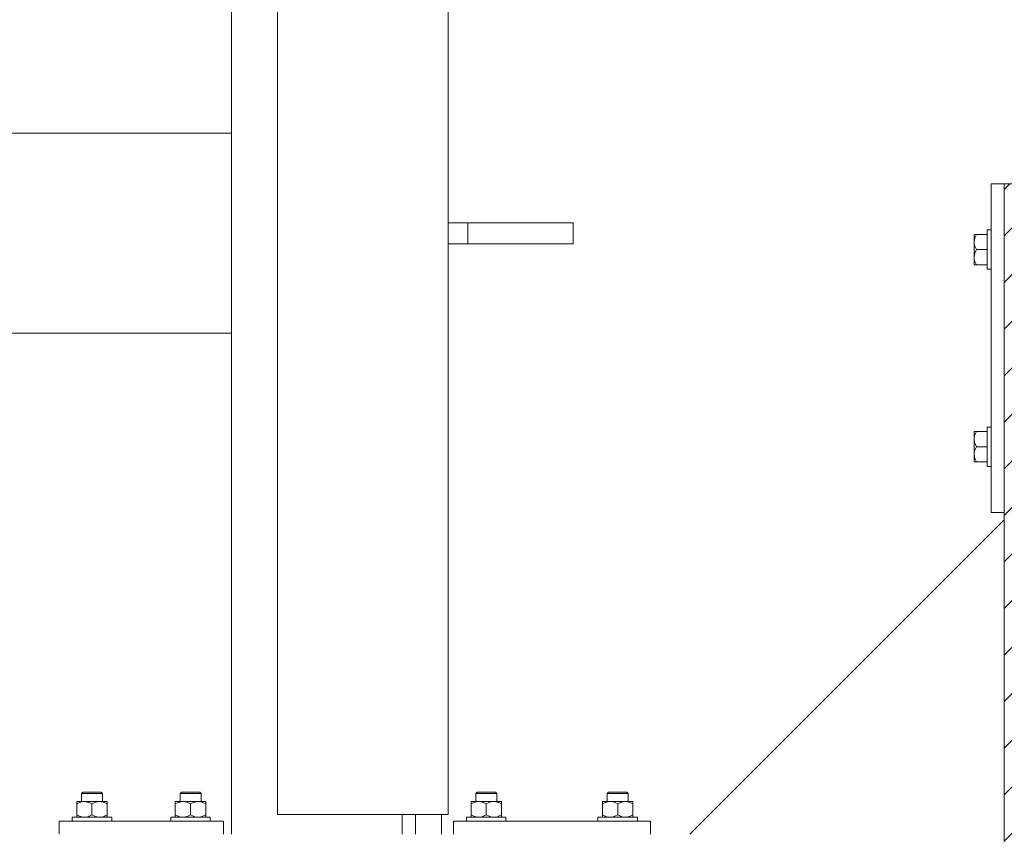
# Model space of a CAD drawing. Header units: millimetres. Extents: x 53746 to 116821, y -810352 to -765802.
# Tile 174 of 256: x 78153 to 78902, y -776497 to -775877. Entities that reach past the tile are written whole.
import ezdxf

# ---------------------------------------------------------------- set-up
doc = ezdxf.new("R2010")
doc.units = ezdxf.units.MM
doc.header["$MEASUREMENT"] = 0
for name, color, linetype, lineweight in [('Main Cradle Rails', 7, 'Continuous', 0), ('Side Cradle Blocks', 7, 'Continuous', 0), ('Side Cradle Stbd', 7, 'Continuous', 0), ('Side Cradle Tower Rail Frame', 7, 'Continuous', 0)]:
    doc.layers.add(name, color=color, linetype=linetype, lineweight=lineweight)

# ---------------------------------------------------------------- blocks, each defined once
blk = doc.blocks.new('*U57')
at = {"linetype": 'Continuous', "lineweight": 0}
h = blk.add_hatch(dxfattribs=at)
h.set_pattern_fill('HATCH', color=30, style=0, pattern_type=2)
h.set_pattern_definition([(45, (-6211.293807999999, 11432.460825), (-17.71895608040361, 17.71895608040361), [])])
h.paths.add_polyline_path([(-5926.201336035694, 11130.74546686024), (-5926.201327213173, 11424.17921985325), (-5926.201325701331, 11474.4623253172), (-5926.201324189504, 11524.74543078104), (-5926.201315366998, 11818.17918377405), (-5926.201315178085, 11824.4623253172), (-5926.201307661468, 12074.4623253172), (-5932.767554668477, 12074.4623253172), (-6032.767554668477, 12074.4623253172), (-6056.64426368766, 12074.4623253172), (-6061.257656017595, 12074.4623253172), (-6069.267557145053, 12074.4623253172), (-6089.267557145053, 12074.4623253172), (-6219.267581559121, 12074.4623253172), (-6239.267581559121, 12074.4623253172), (-6275.201343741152, 12074.4623253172), (-6375.201343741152, 12074.4623253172), (-6381.201379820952, 12074.4623253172), (-6381.201379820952, 11824.4623253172), (-6381.201379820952, 11818.74539470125), (-6381.201379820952, 11524.74543078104), (-6381.201379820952, 11474.4623253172), (-6381.201379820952, 11424.17921985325), (-6381.201379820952, 11130.17925593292), (-6381.201379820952, 11124.4623253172), (-6381.201379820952, 10874.4623253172), (-6375.201343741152, 10874.4623253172), (-6275.201343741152, 10874.4623253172), (-6239.267581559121, 10874.4623253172), (-6219.267581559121, 10874.4623253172), (-6089.267557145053, 10874.4623253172), (-6069.267557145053, 10874.4623253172), (-6061.257656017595, 10874.4623253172), (-6056.64426368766, 10874.4623253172), (-6032.767554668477, 10874.4623253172), (-5932.767554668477, 10874.4623253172), (-5926.201343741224, 10874.4623253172), (-5926.201336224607, 11124.4623253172)])
at = {"color": 30, "linetype": 'Continuous', "lineweight": 0, "flags": 128}
blk.add_lwpolyline([(-6375.201343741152, 12074.4623253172), (-6381.201379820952, 12074.4623253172), (-6381.201379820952, 11824.4623253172), (-6381.201379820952, 11818.74539470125), (-6381.201379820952, 11524.74543078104), (-6381.201379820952, 11474.4623253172), (-6381.201379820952, 11424.17921985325), (-6381.201379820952, 11130.17925593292), (-6381.201379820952, 11124.4623253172), (-6381.201379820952, 10874.4623253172), (-6375.201343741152, 10874.4623253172)], dxfattribs=at)
at = {"layer": 'Side Cradle Blocks', "color": 7, "linetype": 'Continuous', "lineweight": 0}
for p, q in [((-6381.201379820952, 12074.4623253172), (-6391.201343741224, 12074.4623253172)), ((-6391.201343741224, 12074.4623253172), (-6391.201343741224, 11824.4623253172)), ((-6404.201343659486, 12035.35509363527), (-6404.200982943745, 12035.13861319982)), ((-6404.201343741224, 12030.25387020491), (-6404.201343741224, 12033.31987367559)), ((-6404.200982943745, 12035.46337878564), (-6404.201343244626, 12035.35529165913)), ((-6404.200982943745, 12033.19649258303), (-6404.201343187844, 12033.31968444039)), ((-6403.41820012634, 12036.04541509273), (-6402.409433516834, 12036.04541509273)), ((-6403.392817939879, 12033.90906638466), (-6402.409433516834, 12036.04541509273)), ((-6402.409433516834, 12036.04541509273), (-6394.201379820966, 12036.04541509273)), ((-6404.201343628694, 12030.25302060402), (-6404.200982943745, 12027.52949261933)), ((-6402.409433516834, 12024.4623253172), (-6403.451218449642, 12026.62036840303)), ((-6403.392817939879, 12022.32597660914), (-6402.409433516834, 12024.4623253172)), ((-6402.409433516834, 12024.4623253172), (-6394.201384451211, 12024.4623253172)), ((-6394.201343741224, 12018.7220738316), (-6394.201343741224, 12024.4623253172)), ((-6404.201343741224, 12018.67078042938), (-6404.201343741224, 12022.42705630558)), ((-6404.200982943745, 12021.39515801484), (-6404.201343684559, 12018.67120820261)), ((-6404.201343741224, 12012.87923554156), (-6404.201343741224, 12013.56950794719)), ((-6403.960548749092, 12012.87923554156), (-6404.201343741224, 12012.87923554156)), ((-6404.200982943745, 12013.46127184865), (-6404.201343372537, 12013.56939735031)), ((-6402.409433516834, 12012.87923554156), (-6403.451218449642, 12015.03727862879)), ((-6394.201379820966, 12012.87923554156), (-6402.409433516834, 12012.87923554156)), ((-6404.201343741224, 11886.04541509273), (-6404.201343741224, 11885.3551426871)), ((-6403.960548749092, 11886.04541509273), (-6404.201343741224, 11886.04541509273)), ((-6404.201343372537, 11885.35525328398), (-6404.200982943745, 11885.46337878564)), ((-6402.409433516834, 11886.04541509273), (-6403.451218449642, 11883.88737200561)), ((-6394.201379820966, 11886.04541509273), (-6402.409433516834, 11886.04541509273)), ((-6404.201343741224, 11880.25387020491), (-6404.201343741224, 11876.49759432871)), ((-6404.201343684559, 11880.25344243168), (-6404.200982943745, 11877.52949261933)), ((-6402.409433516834, 11874.4623253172), (-6403.451218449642, 11872.30428223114)), ((-6403.392817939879, 11876.59867402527), (-6402.409433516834, 11874.4623253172)), ((-6402.409433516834, 11874.4623253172), (-6394.201384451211, 11874.4623253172)), ((-6394.201343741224, 11880.20257680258), (-6394.201343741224, 11874.4623253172)), ((-6404.200982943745, 11871.39515801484), (-6404.201343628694, 11868.67163003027)), ((-6404.201343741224, 11868.67078042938), (-6404.201343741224, 11865.60477695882)), ((-6404.200982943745, 11863.78603743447), (-6404.201343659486, 11863.56955699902)), ((-6404.201343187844, 11865.6049661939), (-6404.200982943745, 11865.72815805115)), ((-6404.200982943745, 11863.46127184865), (-6404.201343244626, 11863.56935897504)), ((-6403.41820012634, 11862.87923554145), (-6402.409433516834, 11862.87923554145)), ((-6403.392817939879, 11865.01558424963), (-6402.409433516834, 11862.87923554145)), ((-6402.409433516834, 11862.87923554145), (-6394.201379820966, 11862.87923554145)), ((-6391.201343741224, 11824.4623253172), (-6381.201379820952, 11824.4623253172)), ((-7086.925986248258, 11604.42016776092), (-7086.925986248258, 11604.24541456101)), ((-7086.235862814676, 11604.42016726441), (-7086.343949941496, 11604.41980696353)), ((-7081.134441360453, 11604.42016776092), (-7084.200444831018, 11604.42016776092)), ((-7083.391255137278, 11604.41980696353), (-7083.34293255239, 11604.41983348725)), ((-7081.134441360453, 11604.42016776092), (-7077.378165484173, 11604.42016776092)), ((-7077.64291263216, 11603.73857928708), (-7079.658179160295, 11604.29540680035)), ((-7070.393149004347, 11611.4623253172), (-7072.664112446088, 11611.4623253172)), ((-7069.686042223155, 11610.4623253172), (-7072.281429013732, 11610.4623253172)), ((-7069.551351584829, 11604.42016776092), (-7066.485348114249, 11604.42016776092)), ((-7066.059822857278, 11603.73857928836), (-7068.075089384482, 11604.29540680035)), ((-7067.294537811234, 11604.41980696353), (-7067.342860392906, 11604.41983348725)), ((-7064.341843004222, 11604.41980696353), (-7064.44996850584, 11604.42016739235)), ((-7011.343949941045, 11604.41980696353), (-7011.235824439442, 11604.42016739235)), ((-7009.625970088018, 11603.73857928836), (-7007.610703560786, 11604.29540680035)), ((-7006.134441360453, 11604.42016776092), (-7009.200444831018, 11604.42016776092)), ((-7008.34293255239, 11604.41983348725), (-7008.391255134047, 11604.41980696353)), ((-7005.999750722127, 11610.4623253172), (-7003.404363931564, 11610.4623253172)), ((-7005.292643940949, 11611.4623253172), (-7003.021680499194, 11611.4623253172)), ((-6994.551351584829, 11604.42016776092), (-6998.307627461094, 11604.42016776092)), ((-6998.042880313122, 11603.73857928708), (-6996.027613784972, 11604.29540680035)), ((-6994.551351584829, 11604.42016776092), (-6991.485348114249, 11604.42016776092)), ((-6992.342860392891, 11604.41983348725), (-6992.294537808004, 11604.41980696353)), ((-6989.341843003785, 11604.41980696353), (-6989.44993013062, 11604.42016726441)), ((-6988.759806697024, 11604.42016776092), (-6988.759806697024, 11604.24541456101)), ((-6786.925986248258, 11604.42016776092), (-6786.925986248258, 11604.24541456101)), ((-6786.235862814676, 11604.42016726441), (-6786.343949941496, 11604.41980696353)), ((-6781.134441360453, 11604.42016776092), (-6784.200444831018, 11604.42016776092)), ((-6783.391255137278, 11604.41980696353), (-6783.34293255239, 11604.41983348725)), ((-6781.134441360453, 11604.42016776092), (-6777.378165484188, 11604.42016776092)), ((-6777.64291263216, 11603.73857928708), (-6779.658179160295, 11604.29540680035)), ((-6770.393149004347, 11611.4623253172), (-6772.664112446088, 11611.4623253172)), ((-6769.686042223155, 11610.4623253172), (-6772.281429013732, 11610.4623253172)), ((-6769.551351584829, 11604.42016776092), (-6766.485348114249, 11604.42016776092)), ((-6766.059822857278, 11603.73857928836), (-6768.075089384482, 11604.29540680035)), ((-6767.294537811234, 11604.41980696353), (-6767.342860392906, 11604.41983348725)), ((-6764.341843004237, 11604.41980696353), (-6764.44996850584, 11604.42016739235)), ((-6686.343949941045, 11604.41980696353), (-6686.235824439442, 11604.42016739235)), ((-6684.625970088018, 11603.73857928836), (-6682.610703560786, 11604.29540680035)), ((-6681.134441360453, 11604.42016776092), (-6684.200444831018, 11604.42016776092)), ((-6683.342932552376, 11604.41983348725), (-6683.391255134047, 11604.41980696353)), ((-6680.999750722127, 11610.4623253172), (-6678.404363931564, 11610.4623253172)), ((-6680.292643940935, 11611.4623253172), (-6678.021680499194, 11611.4623253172)), ((-6669.551351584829, 11604.42016776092), (-6673.307627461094, 11604.42016776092)), ((-6673.042880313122, 11603.73857928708), (-6671.027613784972, 11604.29540680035)), ((-6669.551351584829, 11604.42016776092), (-6666.485348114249, 11604.42016776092)), ((-6667.342860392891, 11604.41983348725), (-6667.294537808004, 11604.41980696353)), ((-6664.341843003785, 11604.41980696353), (-6664.449930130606, 11604.42016726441)), ((-6663.759806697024, 11604.42016776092), (-6663.759806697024, 11604.24541456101)), ((-7086.925986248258, 11602.62825753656), (-7084.789637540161, 11603.61164195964)), ((-7086.925986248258, 11602.62825753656), (-7086.925986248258, 11594.25423554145)), ((-7075.342896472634, 11602.62825753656), (-7073.206547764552, 11603.61164195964)), ((-7075.342896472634, 11594.25423554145), (-7075.342896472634, 11602.62825753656)), ((-7063.759806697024, 11603.63702414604), (-7063.759806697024, 11603.67535642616)), ((-7063.759806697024, 11603.63702414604), (-7063.759806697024, 11602.62825753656)), ((-7063.759806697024, 11594.25423554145), (-7063.759806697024, 11602.62825753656)), ((-7011.925986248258, 11603.63702414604), (-7011.925986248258, 11603.67535642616)), ((-7011.925986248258, 11602.62825753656), (-7011.925986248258, 11603.63702414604)), ((-7011.925986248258, 11594.25423554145), (-7011.925986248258, 11602.62825753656)), ((-7000.342896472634, 11602.62825753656), (-7002.479245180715, 11603.61164195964)), ((-7000.342896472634, 11594.25423554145), (-7000.342896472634, 11602.62825753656)), ((-6988.759806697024, 11602.62825753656), (-6990.896155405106, 11603.61164195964)), ((-6988.759806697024, 11602.62825753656), (-6988.759806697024, 11594.25423554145)), ((-6786.925986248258, 11602.62825753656), (-6784.789637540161, 11603.61164195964)), ((-6786.925986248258, 11602.62825753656), (-6786.925986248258, 11594.25423554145)), ((-6775.342896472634, 11602.62825753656), (-6773.206547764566, 11603.61164195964)), ((-6775.342896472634, 11594.25423554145), (-6775.342896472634, 11602.62825753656)), ((-6763.759806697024, 11603.63702414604), (-6763.759806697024, 11603.67535642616)), ((-6763.759806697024, 11603.63702414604), (-6763.759806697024, 11602.62825753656)), ((-6763.759806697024, 11594.25423554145), (-6763.759806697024, 11602.62825753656)), ((-6686.925986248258, 11603.63702414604), (-6686.925986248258, 11603.67535642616)), ((-6686.925986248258, 11602.62825753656), (-6686.925986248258, 11603.63702414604)), ((-6686.925986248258, 11594.25423554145), (-6686.925986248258, 11602.62825753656)), ((-6675.342896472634, 11602.62825753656), (-6677.479245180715, 11603.61164195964)), ((-6675.342896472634, 11594.25423554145), (-6675.342896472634, 11602.62825753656)), ((-6663.759806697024, 11602.62825753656), (-6665.896155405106, 11603.61164195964)), ((-6663.759806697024, 11602.62825753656), (-6663.759806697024, 11594.25423554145)), ((-7100.342896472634, 11589.4623253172), (-7100.342896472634, 11579.46236139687)), ((-6975.342896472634, 11589.4623253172), (-7100.342896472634, 11589.4623253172)), ((-7086.925986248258, 11593.24546893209), (-7086.925986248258, 11594.25423554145)), ((-7086.24653745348, 11592.46236139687), (-7086.343949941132, 11592.4626861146)), ((-7083.391255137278, 11592.4626861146), (-7083.34293255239, 11592.46265959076)), ((-7083.09237803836, 11592.68090167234), (-7081.134764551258, 11592.46236139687)), ((-7077.50093955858, 11593.21245060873), (-7075.342896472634, 11594.25423554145)), ((-7071.509288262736, 11592.68090167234), (-7069.551674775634, 11592.46236139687)), ((-7067.342860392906, 11592.46265959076), (-7067.294537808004, 11592.4626861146)), ((-7065.917849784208, 11593.21245060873), (-7063.759806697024, 11594.25423554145)), ((-7064.341843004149, 11592.4626861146), (-7064.439255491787, 11592.46236139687)), ((-7063.759806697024, 11592.70312030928), (-7063.759806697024, 11592.46236139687)), ((-7009.767943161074, 11593.21245060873), (-7011.925986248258, 11594.25423554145)), ((-7011.925986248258, 11592.70312030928), (-7011.925986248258, 11592.46236139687)), ((-7011.343949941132, 11592.4626861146), (-7011.246537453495, 11592.46236139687)), ((-7008.391255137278, 11592.4626861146), (-7008.34293255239, 11592.46265959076)), ((-7004.176504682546, 11592.68090167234), (-7006.134118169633, 11592.46236139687)), ((-6998.184853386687, 11593.21245060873), (-7000.342896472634, 11594.25423554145)), ((-6992.593414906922, 11592.68090167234), (-6994.551028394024, 11592.46236139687)), ((-6992.342860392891, 11592.46265959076), (-6992.294537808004, 11592.4626861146)), ((-6989.341843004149, 11592.4626861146), (-6989.439255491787, 11592.46236139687)), ((-6988.759806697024, 11593.24546893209), (-6988.759806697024, 11594.25423554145)), ((-6975.342896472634, 11579.46236139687), (-6975.342896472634, 11589.4623253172)), ((-6800.342896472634, 11589.4623253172), (-6800.342896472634, 11579.46236139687)), ((-6650.342896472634, 11589.4623253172), (-6800.342896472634, 11589.4623253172)), ((-6786.925986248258, 11593.24546893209), (-6786.925986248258, 11594.25423554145)), ((-6786.24653745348, 11592.46236139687), (-6786.343949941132, 11592.4626861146)), ((-6783.391255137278, 11592.4626861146), (-6783.34293255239, 11592.46265959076)), ((-6783.09237803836, 11592.68090167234), (-6781.134764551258, 11592.46236139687)), ((-6777.50093955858, 11593.21245060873), (-6775.342896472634, 11594.25423554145)), ((-6771.509288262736, 11592.68090167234), (-6769.551674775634, 11592.46236139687)), ((-6767.342860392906, 11592.46265959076), (-6767.294537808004, 11592.4626861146)), ((-6765.917849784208, 11593.21245060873), (-6763.759806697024, 11594.25423554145)), ((-6764.341843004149, 11592.4626861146), (-6764.439255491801, 11592.46236139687)), ((-6763.759806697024, 11592.70312030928), (-6763.759806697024, 11592.46236139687)), ((-6684.767943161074, 11593.21245060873), (-6686.925986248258, 11594.25423554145)), ((-6686.925986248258, 11592.70312030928), (-6686.925986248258, 11592.46236139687)), ((-6686.343949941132, 11592.4626861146), (-6686.24653745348, 11592.46236139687)), ((-6683.391255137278, 11592.4626861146), (-6683.342932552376, 11592.46265959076)), ((-6679.176504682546, 11592.68090167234), (-6681.134118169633, 11592.46236139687)), ((-6673.184853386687, 11593.21245060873), (-6675.342896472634, 11594.25423554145)), ((-6667.593414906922, 11592.68090167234), (-6669.551028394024, 11592.46236139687)), ((-6667.342860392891, 11592.46265959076), (-6667.294537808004, 11592.4626861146)), ((-6664.341843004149, 11592.4626861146), (-6664.439255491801, 11592.46236139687)), ((-6663.759806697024, 11593.24546893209), (-6663.759806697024, 11594.25423554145)), ((-6650.342896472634, 11579.46236139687), (-6650.342896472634, 11589.4623253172))]:
    blk.add_line(p, q, dxfattribs=at)
at = {"layer": 'Side Cradle Blocks', "color": 7, "linetype": 'Continuous', "lineweight": 0, "flags": 128}
for points in [[(-6394.201343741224, 12024.4623253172), (-6394.201343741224, 12030.20257680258), (-6394.201343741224, 12035.06892703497), (-6394.201343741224, 12038.32051830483), (-6394.201343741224, 12039.4623253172), (-6391.201379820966, 12039.4623253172)], [(-6403.41820012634, 12036.04541509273), (-6403.454412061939, 12036.04541509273), (-6404.026590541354, 12036.04541509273), (-6404.201343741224, 12036.04541509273), (-6404.201343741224, 12035.3551426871), (-6404.201343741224, 12033.31987367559)], [(-6403.392817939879, 12033.90906638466), (-6403.694508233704, 12033.25366077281), (-6403.982767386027, 12032.21180688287), (-6404.201343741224, 12030.25387020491), (-6404.169713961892, 12029.51204395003), (-6404.076582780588, 12028.77760800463), (-6403.5197552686, 12026.76234147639), (-6403.451218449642, 12026.62036840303)], [(-6404.201343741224, 12030.25387020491), (-6404.201343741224, 12026.49759432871), (-6404.201343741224, 12022.42705630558)], [(-6403.392817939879, 12022.32597660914), (-6403.694508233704, 12021.67057099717), (-6403.982767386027, 12020.62871710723), (-6404.201343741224, 12018.67078042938), (-6404.169713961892, 12017.92895417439), (-6404.076582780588, 12017.19451822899), (-6403.5197552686, 12015.17925170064), (-6403.451218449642, 12015.03727862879)], [(-6404.201343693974, 12018.67113712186), (-6404.201343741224, 12018.67078042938), (-6404.201343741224, 12015.60477695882), (-6404.201343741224, 12013.56950794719)], [(-6391.201379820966, 12009.4623253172), (-6394.201343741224, 12009.4623253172), (-6394.201343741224, 12010.60413232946), (-6394.201343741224, 12013.85572359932), (-6394.201343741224, 12018.7220738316)], [(-6403.960548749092, 12012.87923554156), (-6403.456532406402, 12012.87923554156), (-6403.41820012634, 12012.87923554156), (-6402.409433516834, 12012.87923554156)], [(-6394.201343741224, 11880.20257680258), (-6394.201343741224, 11885.06892703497), (-6394.201343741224, 11888.32051830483), (-6394.201343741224, 11889.4623253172), (-6391.201379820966, 11889.4623253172)], [(-6404.201343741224, 11885.3551426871), (-6404.201343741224, 11883.31987367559), (-6404.201343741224, 11880.25387020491), (-6404.201343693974, 11880.25351351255)], [(-6403.451218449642, 11883.88737200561), (-6403.5197552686, 11883.74539893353), (-6404.076582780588, 11881.7301324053), (-6404.169713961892, 11880.9956964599), (-6404.201343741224, 11880.25387020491), (-6403.982767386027, 11878.29593352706), (-6403.694508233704, 11877.254079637), (-6403.392817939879, 11876.59867402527)], [(-6402.409433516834, 11886.04541509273), (-6403.41820012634, 11886.04541509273), (-6403.456532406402, 11886.04541509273), (-6403.960548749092, 11886.04541509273)], [(-6404.201343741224, 11876.49759432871), (-6404.201343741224, 11872.42705630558), (-6404.201343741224, 11868.67078042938)], [(-6391.201379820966, 11859.4623253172), (-6394.201343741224, 11859.4623253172), (-6394.201343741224, 11860.60413232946), (-6394.201343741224, 11863.85572359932), (-6394.201343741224, 11868.7220738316), (-6394.201343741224, 11874.4623253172)], [(-6403.451218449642, 11872.30428223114), (-6403.5197552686, 11872.16230915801), (-6404.076582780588, 11870.14704262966), (-6404.169713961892, 11869.41260668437), (-6404.201343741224, 11868.67078042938), (-6403.982767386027, 11866.71284375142), (-6403.694508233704, 11865.67098986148), (-6403.392817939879, 11865.01558424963)], [(-6404.201343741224, 11865.60477695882), (-6404.201343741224, 11863.56950794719), (-6404.201343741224, 11862.87923554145), (-6404.026590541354, 11862.87923554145), (-6403.454412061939, 11862.87923554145), (-6403.41820012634, 11862.87923554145)], [(-7086.925986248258, 11604.42016776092), (-7086.235713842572, 11604.42016776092), (-7084.200444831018, 11604.42016776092)], [(-7086.925986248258, 11602.62825753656), (-7086.925986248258, 11603.63702414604), (-7086.925986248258, 11603.67323608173), (-7086.925986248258, 11604.24541456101)], [(-7084.789637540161, 11603.61164195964), (-7084.134231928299, 11603.91333225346), (-7083.09237803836, 11604.20159140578), (-7081.134441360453, 11604.42016776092), (-7080.392615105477, 11604.38853798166), (-7079.658179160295, 11604.29540680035)], [(-7083.342896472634, 11604.42020384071), (-7083.342896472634, 11610.4623253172), (-7082.342896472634, 11611.4623253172), (-7081.810053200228, 11611.4623253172), (-7080.292643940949, 11611.4623253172), (-7078.021680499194, 11611.4623253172), (-7075.342896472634, 11611.4623253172), (-7072.664112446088, 11611.4623253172)], [(-7083.342896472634, 11610.4623253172), (-7082.733932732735, 11610.4623253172), (-7080.999750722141, 11610.4623253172), (-7078.404363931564, 11610.4623253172), (-7075.342896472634, 11610.4623253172), (-7072.281429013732, 11610.4623253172)], [(-7069.551351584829, 11604.42016776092), (-7073.307627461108, 11604.42016776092), (-7077.378165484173, 11604.42016776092)], [(-7073.206547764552, 11603.61164195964), (-7072.55114215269, 11603.91333225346), (-7071.509288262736, 11604.20159140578), (-7069.551351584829, 11604.42016776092), (-7068.809525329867, 11604.38853798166), (-7068.075089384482, 11604.29540680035)], [(-7070.393149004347, 11611.4623253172), (-7068.875739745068, 11611.4623253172), (-7068.342896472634, 11611.4623253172), (-7067.342896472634, 11610.4623253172), (-7067.342896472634, 11604.42020384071)], [(-7069.686042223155, 11610.4623253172), (-7067.951860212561, 11610.4623253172), (-7067.342896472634, 11610.4623253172)], [(-7066.485348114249, 11604.42016776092), (-7064.450079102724, 11604.42016776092), (-7063.759806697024, 11604.42016776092), (-7063.759806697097, 11604.17937276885), (-7063.759806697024, 11603.67535642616)], [(-7011.925986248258, 11603.67535642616), (-7011.925986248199, 11604.17937276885), (-7011.925986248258, 11604.42016776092), (-7011.235713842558, 11604.42016776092), (-7009.200444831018, 11604.42016776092)], [(-7008.342896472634, 11604.42020384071), (-7008.342896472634, 11610.4623253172), (-7007.342896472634, 11611.4623253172), (-7006.810053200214, 11611.4623253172), (-7005.292643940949, 11611.4623253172)], [(-7008.342896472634, 11610.4623253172), (-7007.733932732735, 11610.4623253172), (-7005.999750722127, 11610.4623253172)], [(-7007.610703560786, 11604.29540680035), (-7006.8762676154, 11604.38853798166), (-7006.134441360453, 11604.42016776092), (-7004.176504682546, 11604.20159140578), (-7003.134650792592, 11603.91333225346), (-7002.479245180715, 11603.61164195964)], [(-6998.307627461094, 11604.42016776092), (-7002.378165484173, 11604.42016776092), (-7006.134441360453, 11604.42016776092)], [(-7003.404363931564, 11610.4623253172), (-7000.342896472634, 11610.4623253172), (-6997.281429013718, 11610.4623253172), (-6994.686042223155, 11610.4623253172), (-6992.951860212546, 11610.4623253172), (-6992.342896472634, 11610.4623253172)], [(-7003.021680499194, 11611.4623253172), (-7000.342896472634, 11611.4623253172), (-6997.664112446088, 11611.4623253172), (-6995.393149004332, 11611.4623253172), (-6993.875739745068, 11611.4623253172), (-6993.342896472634, 11611.4623253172), (-6992.342896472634, 11610.4623253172), (-6992.342896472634, 11604.42020384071)], [(-6996.027613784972, 11604.29540680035), (-6995.293177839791, 11604.38853798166), (-6994.551351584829, 11604.42016776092), (-6992.593414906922, 11604.20159140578), (-6991.551561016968, 11603.91333225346), (-6990.896155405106, 11603.61164195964)], [(-6991.485348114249, 11604.42016776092), (-6989.450079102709, 11604.42016776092), (-6988.759806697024, 11604.42016776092)], [(-6988.759806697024, 11604.24541456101), (-6988.759806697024, 11603.67323608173), (-6988.759806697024, 11603.63702414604), (-6988.759806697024, 11602.62825753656)], [(-6786.925986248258, 11604.42016776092), (-6786.235713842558, 11604.42016776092), (-6784.200444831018, 11604.42016776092)], [(-6786.925986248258, 11602.62825753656), (-6786.925986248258, 11603.63702414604), (-6786.925986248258, 11603.67323608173), (-6786.925986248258, 11604.24541456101)], [(-6784.789637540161, 11603.61164195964), (-6784.134231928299, 11603.91333225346), (-6783.09237803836, 11604.20159140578), (-6781.134441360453, 11604.42016776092), (-6780.392615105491, 11604.38853798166), (-6779.658179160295, 11604.29540680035)], [(-6783.342896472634, 11604.42020384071), (-6783.342896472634, 11610.4623253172), (-6782.342896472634, 11611.4623253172), (-6781.810053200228, 11611.4623253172), (-6780.292643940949, 11611.4623253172), (-6778.021680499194, 11611.4623253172), (-6775.342896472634, 11611.4623253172), (-6772.664112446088, 11611.4623253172)], [(-6783.342896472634, 11610.4623253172), (-6782.733932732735, 11610.4623253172), (-6780.999750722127, 11610.4623253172), (-6778.404363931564, 11610.4623253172), (-6775.342896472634, 11610.4623253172), (-6772.281429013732, 11610.4623253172)], [(-6769.551351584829, 11604.42016776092), (-6773.307627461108, 11604.42016776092), (-6777.378165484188, 11604.42016776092)], [(-6773.206547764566, 11603.61164195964), (-6772.55114215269, 11603.91333225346), (-6771.509288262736, 11604.20159140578), (-6769.551351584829, 11604.42016776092), (-6768.809525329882, 11604.38853798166), (-6768.075089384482, 11604.29540680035)], [(-6770.393149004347, 11611.4623253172), (-6768.875739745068, 11611.4623253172), (-6768.342896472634, 11611.4623253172), (-6767.342896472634, 11610.4623253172), (-6767.342896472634, 11604.42020384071)], [(-6769.686042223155, 11610.4623253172), (-6767.951860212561, 11610.4623253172), (-6767.342896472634, 11610.4623253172)], [(-6766.485348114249, 11604.42016776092), (-6764.450079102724, 11604.42016776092), (-6763.759806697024, 11604.42016776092), (-6763.759806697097, 11604.17937276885), (-6763.759806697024, 11603.67535642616)], [(-6686.925986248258, 11603.67535642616), (-6686.925986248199, 11604.17937276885), (-6686.925986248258, 11604.42016776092), (-6686.235713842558, 11604.42016776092), (-6684.200444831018, 11604.42016776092)], [(-6683.342896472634, 11604.42020384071), (-6683.342896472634, 11610.4623253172), (-6682.342896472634, 11611.4623253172), (-6681.810053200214, 11611.4623253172), (-6680.292643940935, 11611.4623253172)], [(-6683.342896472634, 11610.4623253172), (-6682.733932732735, 11610.4623253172), (-6680.999750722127, 11610.4623253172)], [(-6682.610703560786, 11604.29540680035), (-6681.8762676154, 11604.38853798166), (-6681.134441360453, 11604.42016776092), (-6679.176504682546, 11604.20159140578), (-6678.134650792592, 11603.91333225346), (-6677.479245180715, 11603.61164195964)], [(-6673.307627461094, 11604.42016776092), (-6677.378165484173, 11604.42016776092), (-6681.134441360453, 11604.42016776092)], [(-6678.404363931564, 11610.4623253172), (-6675.342896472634, 11610.4623253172), (-6672.281429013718, 11610.4623253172), (-6669.686042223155, 11610.4623253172), (-6667.951860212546, 11610.4623253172), (-6667.342896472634, 11610.4623253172)], [(-6678.021680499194, 11611.4623253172), (-6675.342896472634, 11611.4623253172), (-6672.664112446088, 11611.4623253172), (-6670.393149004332, 11611.4623253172), (-6668.875739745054, 11611.4623253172), (-6668.342896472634, 11611.4623253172), (-6667.342896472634, 11610.4623253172), (-6667.342896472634, 11604.42020384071)], [(-6671.027613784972, 11604.29540680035), (-6670.293177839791, 11604.38853798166), (-6669.551351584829, 11604.42016776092), (-6667.593414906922, 11604.20159140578), (-6666.551561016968, 11603.91333225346), (-6665.896155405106, 11603.61164195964)], [(-6666.485348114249, 11604.42016776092), (-6664.450079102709, 11604.42016776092), (-6663.759806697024, 11604.42016776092)], [(-6663.759806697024, 11604.24541456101), (-6663.759806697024, 11603.67323608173), (-6663.759806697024, 11603.63702414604), (-6663.759806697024, 11602.62825753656)], [(-7077.64291263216, 11603.73857928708), (-7077.500939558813, 11603.670042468), (-7075.342896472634, 11602.62825753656)], [(-7066.059822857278, 11603.73857928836), (-7065.917849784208, 11603.6700424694), (-7063.759806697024, 11602.62825753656)], [(-7011.925986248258, 11602.62825753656), (-7009.767943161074, 11603.6700424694), (-7009.625970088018, 11603.73857928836)], [(-7000.342896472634, 11602.62825753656), (-6998.184853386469, 11603.670042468), (-6998.042880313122, 11603.73857928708)], [(-6777.64291263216, 11603.73857928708), (-6777.500939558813, 11603.670042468), (-6775.342896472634, 11602.62825753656)], [(-6766.059822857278, 11603.73857928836), (-6765.917849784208, 11603.6700424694), (-6763.759806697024, 11602.62825753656)], [(-6686.925986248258, 11602.62825753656), (-6684.767943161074, 11603.6700424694), (-6684.625970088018, 11603.73857928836)], [(-6675.342896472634, 11602.62825753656), (-6673.184853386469, 11603.670042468), (-6673.042880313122, 11603.73857928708)], [(-7090.342896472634, 11589.46236139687), (-7090.342896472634, 11592.4623253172), (-7089.201089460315, 11592.4623253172), (-7085.949498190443, 11592.4623253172), (-7081.08314795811, 11592.4623253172), (-7075.342896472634, 11592.4623253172), (-7069.602644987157, 11592.4623253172), (-7064.736294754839, 11592.4623253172), (-7061.484703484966, 11592.4623253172), (-7060.342896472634, 11592.4623253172), (-7060.342896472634, 11589.46236139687)], [(-7083.09237803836, 11592.68090167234), (-7084.134231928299, 11592.96916082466), (-7084.789637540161, 11593.27085111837), (-7086.925986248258, 11594.25423554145)], [(-7086.925986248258, 11593.24546893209), (-7086.925986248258, 11593.2092569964), (-7086.925986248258, 11592.637078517), (-7086.925986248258, 11592.46236139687)], [(-7077.50093955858, 11593.21245060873), (-7077.642912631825, 11593.14391378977), (-7079.658179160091, 11592.58708627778), (-7080.392615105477, 11592.49395509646), (-7081.133595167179, 11592.46236139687)], [(-7071.509288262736, 11592.68090167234), (-7072.55114215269, 11592.96916082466), (-7073.206547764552, 11593.27085111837), (-7075.342896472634, 11594.25423554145)], [(-7065.917849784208, 11593.21245060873), (-7066.059822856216, 11593.14391378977), (-7068.075089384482, 11592.58708627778), (-7068.809525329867, 11592.49395509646), (-7069.550505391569, 11592.46236139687)], [(-7063.759806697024, 11592.70312030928), (-7063.759806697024, 11593.20713665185), (-7063.759806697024, 11593.24546893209), (-7063.759806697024, 11594.25423554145)], [(-7015.342896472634, 11589.46236139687), (-7015.342896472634, 11592.4623253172), (-7014.201089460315, 11592.4623253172), (-7010.949498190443, 11592.4623253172), (-7006.083147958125, 11592.4623253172), (-7000.342896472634, 11592.4623253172), (-6994.602644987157, 11592.4623253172), (-6989.736294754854, 11592.4623253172), (-6986.484703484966, 11592.4623253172), (-6985.342896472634, 11592.4623253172), (-6985.342896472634, 11589.46236139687)], [(-7011.925986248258, 11594.25423554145), (-7011.925986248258, 11593.24546893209), (-7011.925986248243, 11593.20713665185), (-7011.925986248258, 11592.70312030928)], [(-7006.135287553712, 11592.46236139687), (-7006.8762676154, 11592.49395509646), (-7007.6107035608, 11592.58708627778), (-7009.625970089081, 11593.14391378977), (-7009.767943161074, 11593.21245060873)], [(-7000.342896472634, 11594.25423554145), (-7002.479245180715, 11593.27085111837), (-7003.134650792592, 11592.96916082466), (-7004.176504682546, 11592.68090167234)], [(-6994.552197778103, 11592.46236139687), (-6995.293177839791, 11592.49395509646), (-6996.027613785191, 11592.58708627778), (-6998.042880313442, 11593.14391378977), (-6998.184853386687, 11593.21245060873)], [(-6988.759806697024, 11594.25423554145), (-6990.896155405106, 11593.27085111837), (-6991.551561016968, 11592.96916082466), (-6992.593414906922, 11592.68090167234)], [(-6988.759806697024, 11592.46236139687), (-6988.759806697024, 11592.637078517), (-6988.759806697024, 11593.2092569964), (-6988.759806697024, 11593.24546893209)], [(-6790.342896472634, 11589.46236139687), (-6790.342896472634, 11592.4623253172), (-6789.201089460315, 11592.4623253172), (-6785.949498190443, 11592.4623253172), (-6781.083147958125, 11592.4623253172), (-6775.342896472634, 11592.4623253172), (-6769.602644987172, 11592.4623253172), (-6764.736294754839, 11592.4623253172), (-6761.484703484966, 11592.4623253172), (-6760.342896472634, 11592.4623253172), (-6760.342896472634, 11589.46236139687)], [(-6783.09237803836, 11592.68090167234), (-6784.134231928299, 11592.96916082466), (-6784.789637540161, 11593.27085111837), (-6786.925986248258, 11594.25423554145)], [(-6786.925986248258, 11593.24546893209), (-6786.925986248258, 11593.2092569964), (-6786.925986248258, 11592.637078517), (-6786.925986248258, 11592.46236139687)], [(-6777.50093955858, 11593.21245060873), (-6777.642912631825, 11593.14391378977), (-6779.658179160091, 11592.58708627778), (-6780.392615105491, 11592.49395509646), (-6781.133595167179, 11592.46236139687)], [(-6771.509288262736, 11592.68090167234), (-6772.551142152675, 11592.96916082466), (-6773.206547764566, 11593.27085111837), (-6775.342896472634, 11594.25423554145)], [(-6765.917849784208, 11593.21245060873), (-6766.059822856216, 11593.14391378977), (-6768.075089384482, 11592.58708627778), (-6768.809525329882, 11592.49395509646), (-6769.550505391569, 11592.46236139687)], [(-6763.759806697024, 11592.70312030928), (-6763.759806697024, 11593.20713665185), (-6763.759806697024, 11593.24546893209), (-6763.759806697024, 11594.25423554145)], [(-6690.342896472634, 11589.46236139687), (-6690.342896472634, 11592.4623253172), (-6689.201089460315, 11592.4623253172), (-6685.949498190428, 11592.4623253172), (-6681.083147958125, 11592.4623253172), (-6675.342896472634, 11592.4623253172), (-6669.602644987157, 11592.4623253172), (-6664.736294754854, 11592.4623253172), (-6661.484703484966, 11592.4623253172), (-6660.342896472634, 11592.4623253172), (-6660.342896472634, 11589.46236139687)], [(-6686.925986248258, 11594.25423554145), (-6686.925986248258, 11593.24546893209), (-6686.925986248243, 11593.20713665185), (-6686.925986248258, 11592.70312030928)], [(-6681.135287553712, 11592.46236139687), (-6681.8762676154, 11592.49395509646), (-6682.6107035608, 11592.58708627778), (-6684.625970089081, 11593.14391378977), (-6684.767943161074, 11593.21245060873)], [(-6675.342896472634, 11594.25423554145), (-6677.479245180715, 11593.27085111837), (-6678.134650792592, 11592.96916082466), (-6679.176504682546, 11592.68090167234)], [(-6669.552197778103, 11592.46236139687), (-6670.293177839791, 11592.49395509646), (-6671.027613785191, 11592.58708627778), (-6673.042880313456, 11593.14391378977), (-6673.184853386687, 11593.21245060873)], [(-6663.759806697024, 11594.25423554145), (-6665.896155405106, 11593.27085111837), (-6666.551561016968, 11592.96916082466), (-6667.593414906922, 11592.68090167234)], [(-6663.759806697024, 11592.46236139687), (-6663.759806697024, 11592.637078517), (-6663.759806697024, 11593.2092569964), (-6663.759806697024, 11593.24546893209)]]:
    blk.add_lwpolyline(points, dxfattribs=at)
at = {"layer": 'Side Cradle Stbd', "color": 7, "linetype": 'Continuous', "lineweight": 0}
blk.add_line((-6381.201379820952, 11818.74539470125), (-6620.484413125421, 11579.46236139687), dxfattribs=at)
at = {"layer": 'Side Cradle Tower Rail Frame', "color": 7, "linetype": 'Continuous', "lineweight": 0}
for p, q in [((-6934.309705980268, 13589.00181266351), (-6934.309705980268, 11594.4623253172)), ((-6804.309705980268, 11594.4623253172), (-6804.309705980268, 13589.00181266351)), ((-6969.309705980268, 13524.4623253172), (-6969.309705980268, 11579.46236139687)), ((-7363.842860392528, 12113.02008531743), (-6969.309742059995, 12113.02008531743)), ((-6804.309669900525, 12044.9623253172), (-6789.309705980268, 12044.9623253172)), ((-6789.309705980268, 12044.9623253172), (-6709.309705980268, 12044.9623253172)), ((-6789.309705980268, 12028.9623253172), (-6789.309705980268, 12044.9623253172)), ((-6709.309705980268, 12028.9623253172), (-6709.309705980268, 12044.9623253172)), ((-6789.309705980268, 12028.9623253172), (-6804.309669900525, 12028.9623253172)), ((-6709.309705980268, 12028.9623253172), (-6789.309705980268, 12028.9623253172)), ((-7363.842860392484, 11960.90456531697), (-6969.309742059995, 11960.90456531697)), ((-6934.309705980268, 11594.4623253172), (-6804.309705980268, 11594.4623253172)), ((-6839.309705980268, 11579.46236139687), (-6839.309705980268, 11594.46228923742)), ((-6829.309705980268, 11594.46091959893), (-6829.309705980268, 11594.45529894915)), ((-6829.309705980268, 11579.46236139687), (-6829.309705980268, 11594.45529894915)), ((-6809.309705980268, 11579.46236139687), (-6809.309705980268, 11594.4622892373))]:
    blk.add_line(p, q, dxfattribs=at)

msp = doc.modelspace()

# ---------------------------------------------------------------- block references
at = {"layer": 'Main Cradle Rails', "color": 7, "linetype": 'Continuous', "lineweight": 0}
msp.add_blockref('*U57', (85283.05, -788076.9500000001), dxfattribs=at)

doc.saveas('drawing.dxf')
